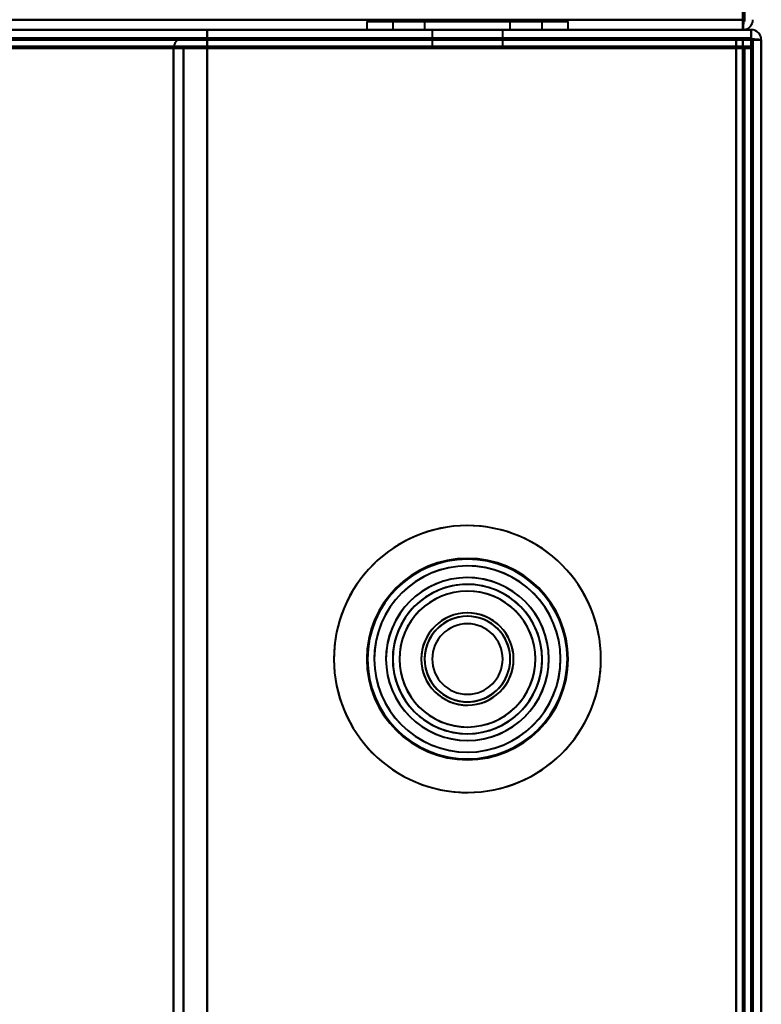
# Model space of a CAD drawing. Header units: millimetres. Extents: x -1392 to 1388, y -239 to 1267.
# Tile 87 of 91: x 393 to 437, y 1045 to 1104. Entities that reach past the tile are written whole.
import ezdxf

# ---------------------------------------------------------------- set-up
doc = ezdxf.new("R2010")
doc.units = ezdxf.units.MM
doc.layers.add('G-IMPT', color=8, linetype='Continuous', lineweight=40)

# ---------------------------------------------------------------- blocks, each defined once
blk = doc.blocks.new('NEXA 2000 CALQUES_dwg-762145-Droite')
at = {"layer": 'G-IMPT'}
for p, q in [((413.5, 1103.872), (413.5, 1103.372)), ((413.5, 1103.872), (413.5, 1103.372)), ((413.5, 1103.872), (413.5, 1103.372)), ((413.5, 1103.872), (413.5, 1103.372)), ((425.5, 1103.872), (413.5, 1103.872)), ((425.5, 1103.872), (413.5, 1103.872)), ((413.5, 1103.872), (425.5, 1103.872)), ((413.5, 1103.872), (425.5, 1103.872)), ((425.5, 1103.872), (413.5, 1103.872)), ((425.5, 1103.872), (413.5, 1103.872)), ((413.5, 1103.872), (425.5, 1103.872)), ((413.5, 1103.872), (425.5, 1103.872)), ((425.5, 1103.872), (413.5, 1103.872)), ((425.5, 1103.872), (413.5, 1103.872)), ((413.5, 1103.872), (425.5, 1103.872)), ((413.5, 1103.872), (425.5, 1103.872)), ((425.5, 1103.872), (413.5, 1103.872)), ((425.5, 1103.872), (413.5, 1103.872)), ((413.5, 1103.872), (425.5, 1103.872)), ((413.5, 1103.872), (425.5, 1103.872)), ((415.05, 1103.872), (415.05, 1103.372)), ((415.05, 1103.872), (415.05, 1103.372)), ((415.05, 1103.872), (415.05, 1103.372)), ((415.05, 1103.872), (415.05, 1103.372)), ((415.05, 1103.872), (419.5, 1103.872)), ((419.5, 1103.872), (415.05, 1103.872)), ((415.05, 1103.872), (419.5, 1103.872)), ((419.5, 1103.872), (415.05, 1103.872)), ((415.05, 1103.872), (419.5, 1103.872)), ((419.5, 1103.872), (415.05, 1103.872)), ((415.05, 1103.872), (419.5, 1103.872)), ((419.5, 1103.872), (415.05, 1103.872)), ((415.389, 1103.872), (423.95, 1103.872)), ((415.389, 1103.872), (423.95, 1103.872)), ((415.389, 1103.872), (423.95, 1103.872)), ((415.389, 1103.872), (423.95, 1103.872)), ((416.95, 1103.872), (416.95, 1103.372)), ((416.95, 1103.872), (416.95, 1103.372)), ((416.95, 1103.872), (416.95, 1103.372)), ((416.95, 1103.872), (416.95, 1103.372)), ((419.5, 1103.872), (416.95, 1103.872)), ((416.95, 1103.872), (419.5, 1103.872)), ((419.5, 1103.872), (416.95, 1103.872)), ((416.95, 1103.872), (419.5, 1103.872)), ((419.5, 1103.872), (416.95, 1103.872)), ((416.95, 1103.872), (419.5, 1103.872)), ((416.95, 1103.872), (419.5, 1103.872)), ((419.5, 1103.872), (416.95, 1103.872)), ((422.05, 1103.872), (417.145, 1103.872)), ((422.05, 1103.872), (417.145, 1103.872)), ((422.05, 1103.872), (417.145, 1103.872)), ((422.05, 1103.872), (417.145, 1103.872)), ((421.856, 1103.872), (419.5, 1103.872)), ((419.5, 1103.872), (422.05, 1103.872)), ((421.856, 1103.872), (419.5, 1103.872)), ((419.5, 1103.872), (422.05, 1103.872)), ((421.856, 1103.872), (419.5, 1103.872)), ((419.5, 1103.872), (422.05, 1103.872)), ((419.5, 1103.872), (423.611, 1103.872)), ((423.95, 1103.872), (419.5, 1103.872)), ((419.5, 1103.872), (423.611, 1103.872)), ((423.95, 1103.872), (419.5, 1103.872)), ((419.5, 1103.872), (423.611, 1103.872)), ((423.95, 1103.872), (419.5, 1103.872)), ((419.5, 1103.872), (423.611, 1103.872)), ((423.95, 1103.872), (419.5, 1103.872)), ((419.5, 1103.872), (422.05, 1103.872)), ((421.856, 1103.872), (419.5, 1103.872)), ((422.05, 1103.372), (422.05, 1103.872)), ((422.05, 1103.372), (422.05, 1103.872)), ((422.05, 1103.372), (422.05, 1103.872)), ((422.05, 1103.372), (422.05, 1103.872)), ((423.95, 1103.372), (423.95, 1103.872)), ((423.95, 1103.372), (423.95, 1103.872)), ((423.95, 1103.372), (423.95, 1103.872)), ((423.95, 1103.372), (423.95, 1103.872)), ((425.5, 1103.372), (425.5, 1103.872)), ((425.5, 1103.372), (425.5, 1103.872)), ((425.5, 1103.372), (425.5, 1103.872)), ((425.5, 1103.372), (425.5, 1103.872)), ((435.9, 1103.372), (435.9, 1103.972)), ((435.9, 1103.372), (435.9, 1103.972)), ((435.9, 1103.972), (435.9, 1103.372)), ((435.9, 1103.972), (435.9, 1103.372)), ((436.4, 1103.372), (-437.4, 1103.372)), ((-436.9, 1103.372), (435.9, 1103.372)), ((413.5, 1103.372), (419.5, 1103.372)), ((413.5, 1103.372), (425.5, 1103.372)), ((419.5, 1103.372), (413.5, 1103.372)), ((413.5, 1103.372), (419.5, 1103.372)), ((413.5, 1103.372), (425.5, 1103.372)), ((419.5, 1103.372), (413.5, 1103.372)), ((413.5, 1103.372), (419.5, 1103.372)), ((413.5, 1103.372), (425.5, 1103.372)), ((419.5, 1103.372), (413.5, 1103.372)), ((413.5, 1103.372), (419.5, 1103.372)), ((413.5, 1103.372), (425.5, 1103.372)), ((419.5, 1103.372), (413.5, 1103.372)), ((423.611, 1103.372), (415.05, 1103.372)), ((415.05, 1103.372), (419.5, 1103.372)), ((423.611, 1103.372), (415.05, 1103.372)), ((415.05, 1103.372), (419.5, 1103.372)), ((423.611, 1103.372), (415.05, 1103.372)), ((415.05, 1103.372), (419.5, 1103.372)), ((423.611, 1103.372), (415.05, 1103.372)), ((415.05, 1103.372), (419.5, 1103.372)), ((419.5, 1103.372), (415.389, 1103.372)), ((419.5, 1103.372), (415.389, 1103.372)), ((419.5, 1103.372), (415.389, 1103.372)), ((419.5, 1103.372), (415.389, 1103.372)), ((419.5, 1103.372), (416.95, 1103.372)), ((416.95, 1103.372), (421.856, 1103.372)), ((419.5, 1103.372), (416.95, 1103.372)), ((416.95, 1103.372), (421.856, 1103.372)), ((419.5, 1103.372), (416.95, 1103.372)), ((416.95, 1103.372), (421.856, 1103.372)), ((416.95, 1103.372), (421.856, 1103.372)), ((419.5, 1103.372), (416.95, 1103.372)), ((417.145, 1103.372), (419.5, 1103.372)), ((417.145, 1103.372), (419.5, 1103.372)), ((417.145, 1103.372), (419.5, 1103.372)), ((417.145, 1103.372), (419.5, 1103.372)), ((417.4, 1103.372), (417.4, 1102.372)), ((417.4, 1103.372), (417.4, 1102.372)), ((417.4, 1103.372), (417.4, 1102.372)), ((417.4, 1103.372), (417.4, 1102.372)), ((417.4, 1103.372), (419.5, 1103.372)), ((421.6, 1103.372), (417.4, 1103.372)), ((419.5, 1103.372), (417.4, 1103.372)), ((417.4, 1103.372), (419.5, 1103.372)), ((421.6, 1103.372), (417.4, 1103.372)), ((419.5, 1103.372), (417.4, 1103.372)), ((421.6, 1103.372), (417.4, 1103.372)), ((419.5, 1103.372), (417.4, 1103.372)), ((417.4, 1103.372), (419.5, 1103.372)), ((421.6, 1103.372), (417.4, 1103.372)), ((419.5, 1103.372), (417.4, 1103.372)), ((417.4, 1103.372), (419.5, 1103.372)), ((422.05, 1103.372), (419.5, 1103.372)), ((419.5, 1103.372), (421.6, 1103.372)), ((421.6, 1103.372), (419.5, 1103.372)), ((419.5, 1103.372), (422.05, 1103.372)), ((422.05, 1103.372), (419.5, 1103.372)), ((419.5, 1103.372), (421.6, 1103.372)), ((421.6, 1103.372), (419.5, 1103.372)), ((419.5, 1103.372), (422.05, 1103.372)), ((421.6, 1103.372), (419.5, 1103.372)), ((422.05, 1103.372), (419.5, 1103.372)), ((419.5, 1103.372), (421.6, 1103.372)), ((419.5, 1103.372), (422.05, 1103.372)), ((423.95, 1103.372), (419.5, 1103.372)), ((419.5, 1103.372), (425.5, 1103.372)), ((425.5, 1103.372), (419.5, 1103.372)), ((419.5, 1103.372), (423.95, 1103.372)), ((423.95, 1103.372), (419.5, 1103.372)), ((419.5, 1103.372), (425.5, 1103.372)), ((425.5, 1103.372), (419.5, 1103.372)), ((419.5, 1103.372), (423.95, 1103.372)), ((423.95, 1103.372), (419.5, 1103.372)), ((419.5, 1103.372), (425.5, 1103.372)), ((425.5, 1103.372), (419.5, 1103.372)), ((419.5, 1103.372), (423.95, 1103.372)), ((423.95, 1103.372), (419.5, 1103.372)), ((419.5, 1103.372), (425.5, 1103.372)), ((425.5, 1103.372), (419.5, 1103.372)), ((419.5, 1103.372), (423.95, 1103.372)), ((419.5, 1103.372), (422.05, 1103.372)), ((421.6, 1103.372), (419.5, 1103.372)), ((422.05, 1103.372), (419.5, 1103.372)), ((419.5, 1103.372), (421.6, 1103.372)), ((421.6, 1102.372), (421.6, 1103.372)), ((421.6, 1102.372), (421.6, 1103.372)), ((421.6, 1102.372), (421.6, 1103.372)), ((421.6, 1102.372), (421.6, 1103.372)), ((436.4, 1102.772), (436.4, 1103.372)), ((436.4, 1103.372), (436.4, 1102.772)), ((436.4, 1102.772), (436.4, 1103.372)), ((436.4, 1103.372), (436.4, 1102.772)), ((435.9, 1102.872), (-436.9, 1102.872)), ((435.9, 1102.872), (435.9, 1102.272)), ((435.9, 1102.272), (435.9, 1102.872)), ((435.9, 1102.272), (435.9, 1102.872)), ((435.9, 1102.872), (435.9, 1102.272)), ((437, 1102.772), (436.4, 1102.772)), ((436.4, 1102.772), (437, 1102.772)), ((436.4, 1102.772), (437, 1102.772)), ((437, 1102.772), (436.4, 1102.772)), ((436.4, 1102.772), (437, 1102.772)), ((437, 1102.772), (436.4, 1102.772)), ((437, 1102.772), (436.4, 1102.772)), ((436.4, 1102.772), (437, 1102.772)), ((437, 128.972), (437, 1102.772)), ((437, 128.972), (437, 1102.772)), ((402, 1102.272), (402, 129.472)), ((402.6, 1102.272), (402, 1102.272)), ((402, 1102.272), (402.6, 1102.272)), ((402, 1102.272), (402.6, 1102.272)), ((402.6, 1102.272), (402, 1102.272)), ((417.4, 1102.372), (419.5, 1102.372)), ((417.4, 1102.372), (421.6, 1102.372)), ((419.5, 1102.372), (417.4, 1102.372)), ((417.4, 1102.372), (419.5, 1102.372)), ((417.4, 1102.372), (421.6, 1102.372)), ((419.5, 1102.372), (417.4, 1102.372)), ((417.4, 1102.372), (419.5, 1102.372)), ((417.4, 1102.372), (421.6, 1102.372)), ((419.5, 1102.372), (417.4, 1102.372)), ((419.5, 1102.372), (417.4, 1102.372)), ((417.4, 1102.372), (419.5, 1102.372)), ((417.4, 1102.372), (421.6, 1102.372)), ((419.5, 1102.372), (421.6, 1102.372)), ((421.6, 1102.372), (419.5, 1102.372)), ((419.5, 1102.372), (421.6, 1102.372)), ((421.6, 1102.372), (419.5, 1102.372)), ((419.5, 1102.372), (421.6, 1102.372)), ((421.6, 1102.372), (419.5, 1102.372)), ((421.6, 1102.372), (419.5, 1102.372)), ((419.5, 1102.372), (421.6, 1102.372)), ((435.9, 1102.272), (436.5, 1102.272)), ((436.5, 1102.272), (435.9, 1102.272)), ((436.5, 1102.272), (435.9, 1102.272)), ((435.9, 1102.272), (436.5, 1102.272)), ((436.5, 129.472), (436.5, 1102.272))]:
    blk.add_line(p, q, dxfattribs=at)
at = {"layer": 'G-IMPT', "flags": 128}
for points in [[(436, 1137.872), (435.988, 1129.372), (435.975, 1120.872), (435.963, 1112.372), (435.95, 1103.872)], [(435.95, 1103.872), (435.963, 1112.372), (435.975, 1120.872), (435.988, 1129.372), (436, 1137.872)], [(436, 1103.872), (436, 1112.372), (436, 1120.872), (436, 1129.372), (436, 1137.872)], [(436, 1137.872), (436, 1129.372), (436, 1120.872), (436, 1112.372), (436, 1103.872)], [(435.95, 1103.872), (435.938, 1112.122), (435.925, 1120.372), (435.913, 1128.622), (435.9, 1136.872)], [(435.9, 1136.872), (435.913, 1128.622), (435.925, 1120.372), (435.938, 1112.122), (435.95, 1103.872)], [(435.9, 1136.872), (435.9, 1128.622), (435.9, 1120.372), (435.9, 1112.122), (435.9, 1103.872)], [(435.9, 1103.872), (435.9, 1112.122), (435.9, 1120.372), (435.9, 1128.622), (435.9, 1136.872)], [(436, 1136.872), (435.988, 1128.622), (435.975, 1120.372), (435.963, 1112.122), (435.95, 1103.872)], [(435.95, 1103.872), (435.963, 1112.122), (435.975, 1120.372), (435.988, 1128.622), (436, 1136.872)], [(436, 1136.872), (436, 1128.622), (436, 1120.372), (436, 1112.122), (436, 1103.872)], [(436, 1103.872), (436, 1112.122), (436, 1120.372), (436, 1128.622), (436, 1136.872)], [(435.9, 1105.372), (435.9, 1105.022), (435.9, 1104.672), (435.9, 1104.322), (435.9, 1103.972)], [(435.9, 1103.972), (217.7, 1103.972), (-0.5, 1103.972), (-218.7, 1103.972), (-436.9, 1103.972)], [(-436.9, 1103.972), (-218.7, 1103.972), (-0.5, 1103.972), (217.7, 1103.972), (435.9, 1103.972)], [(435.9, 1103.872), (435.9, 1103.747), (435.9, 1103.622), (435.9, 1103.497), (435.9, 1103.372)], [(435.9, 1103.372), (435.9, 1103.497), (435.9, 1103.622), (435.9, 1103.747), (435.9, 1103.872)], [(435.95, 1103.872), (435.938, 1103.747), (435.925, 1103.622), (435.913, 1103.497), (435.9, 1103.372)], [(435.9, 1103.372), (435.913, 1103.497), (435.925, 1103.622), (435.938, 1103.747), (435.95, 1103.872)], [(-437.4, 1103.372), (-218.95, 1103.372), (-0.5, 1103.372), (217.95, 1103.372), (436.4, 1103.372)], [(436.4, 1103.372), (217.95, 1103.372), (-0.5, 1103.372), (-218.95, 1103.372), (-437.4, 1103.372)], [(436.4, 1103.372), (217.95, 1103.372), (-0.5, 1103.372), (-218.95, 1103.372), (-437.4, 1103.372)], [(-437.4, 1103.372), (-218.95, 1103.372), (-0.5, 1103.372), (217.95, 1103.372), (436.4, 1103.372)], [(435.9, 1103.372), (217.7, 1103.372), (-0.5, 1103.372), (-218.7, 1103.372), (-436.9, 1103.372)], [(-436.9, 1103.372), (-218.7, 1103.372), (-0.5, 1103.372), (217.7, 1103.372), (435.9, 1103.372)], [(435.9, 1103.372), (217.7, 1103.372), (-0.5, 1103.372), (-218.7, 1103.372), (-436.9, 1103.372)], [(-436.9, 1103.372), (-218.7, 1103.372), (-0.5, 1103.372), (217.7, 1103.372), (435.9, 1103.372)], [(-436.9, 1103.372), (-218.7, 1103.372), (-0.5, 1103.372), (217.7, 1103.372), (435.9, 1103.372)], [(435.9, 1103.372), (217.7, 1103.372), (-0.5, 1103.372), (-218.7, 1103.372), (-436.9, 1103.372)], [(435.9, 1103.372), (217.7, 1103.372), (-0.5, 1103.372), (-218.7, 1103.372), (-436.9, 1103.372)], [(-436.9, 1103.372), (-218.7, 1103.372), (-0.5, 1103.372), (217.7, 1103.372), (435.9, 1103.372)], [(404, 1102.872), (404, 1102.997), (404, 1103.122), (404, 1103.247), (404, 1103.372)], [(404, 1103.372), (411.975, 1103.372), (419.95, 1103.372), (427.925, 1103.372), (435.9, 1103.372)], [(404, 1102.872), (404, 1102.997), (404, 1103.122), (404, 1103.247), (404, 1103.372)], [(404, 1103.372), (404, 1103.247), (404, 1103.122), (404, 1102.997), (404, 1102.872)], [(404, 1103.372), (411.975, 1103.372), (419.95, 1103.372), (427.925, 1103.372), (435.9, 1103.372)], [(435.9, 1103.372), (427.925, 1103.372), (419.95, 1103.372), (411.975, 1103.372), (404, 1103.372)], [(435.9, 1103.372), (427.925, 1103.372), (419.95, 1103.372), (411.975, 1103.372), (404, 1103.372)], [(404, 1103.372), (404, 1103.247), (404, 1103.122), (404, 1102.997), (404, 1102.872)], [(435.9, 1103.372), (436.025, 1103.372), (436.15, 1103.372), (436.275, 1103.372), (436.4, 1103.372)], [(436.4, 1103.372), (436.275, 1103.372), (436.15, 1103.372), (436.025, 1103.372), (435.9, 1103.372)], [(435.9, 1103.372), (436.025, 1103.372), (436.15, 1103.372), (436.275, 1103.372), (436.4, 1103.372)], [(436.4, 1103.372), (436.275, 1103.372), (436.15, 1103.372), (436.025, 1103.372), (435.9, 1103.372)], [(435.9, 1103.372), (436.025, 1103.372), (436.15, 1103.372), (436.275, 1103.372), (436.4, 1103.372)], [(436.4, 1103.372), (436.275, 1103.372), (436.15, 1103.372), (436.025, 1103.372), (435.9, 1103.372)], [(436.4, 1103.372), (436.275, 1103.372), (436.15, 1103.372), (436.025, 1103.372), (435.9, 1103.372)], [(435.9, 1103.372), (436.025, 1103.372), (436.15, 1103.372), (436.275, 1103.372), (436.4, 1103.372)], [(436.4, 1103.372), (436.4, 1103.247), (436.4, 1103.122), (436.4, 1102.997), (436.4, 1102.872)], [(436.4, 1102.872), (436.4, 1102.997), (436.4, 1103.122), (436.4, 1103.247), (436.4, 1103.372)], [(436.4, 1102.872), (436.4, 1102.997), (436.4, 1103.122), (436.4, 1103.247), (436.4, 1103.372)], [(436.4, 1103.372), (436.4, 1103.247), (436.4, 1103.122), (436.4, 1102.997), (436.4, 1102.872)], [(436.4, 1102.872), (217.95, 1102.872), (-0.5, 1102.872), (-218.95, 1102.872), (-437.4, 1102.872)], [(-437.4, 1102.872), (-218.95, 1102.872), (-0.5, 1102.872), (217.95, 1102.872), (436.4, 1102.872)], [(-437.4, 1102.772), (-218.95, 1102.772), (-0.5, 1102.772), (217.95, 1102.772), (436.4, 1102.772)], [(-437.4, 1102.772), (-218.95, 1102.772), (-0.5, 1102.772), (217.95, 1102.772), (436.4, 1102.772)], [(436.4, 1102.772), (217.95, 1102.772), (-0.5, 1102.772), (-218.95, 1102.772), (-437.4, 1102.772)], [(436.4, 1102.772), (217.95, 1102.772), (-0.5, 1102.772), (-218.95, 1102.772), (-437.4, 1102.772)], [(436.4, 1102.772), (217.95, 1102.772), (-0.5, 1102.772), (-218.95, 1102.772), (-437.4, 1102.772)], [(-437.4, 1102.772), (-218.95, 1102.772), (-0.5, 1102.772), (217.95, 1102.772), (436.4, 1102.772)], [(435.9, 1102.872), (217.7, 1102.872), (-0.5, 1102.872), (-218.7, 1102.872), (-436.9, 1102.872)], [(-436.9, 1102.872), (-218.7, 1102.872), (-0.5, 1102.872), (217.7, 1102.872), (435.9, 1102.872)], [(435.9, 1102.872), (217.7, 1102.872), (-0.5, 1102.872), (-218.7, 1102.872), (-436.9, 1102.872)], [(-436.9, 1102.872), (-218.7, 1102.872), (-0.5, 1102.872), (217.7, 1102.872), (435.9, 1102.872)], [(435.9, 1102.872), (217.7, 1102.872), (-0.5, 1102.872), (-218.7, 1102.872), (-436.9, 1102.872)], [(435.9, 1102.872), (217.7, 1102.872), (-0.5, 1102.872), (-218.7, 1102.872), (-436.9, 1102.872)], [(-436.9, 1102.872), (-218.7, 1102.872), (-0.5, 1102.872), (217.7, 1102.872), (435.9, 1102.872)], [(-436.9, 1102.872), (-218.7, 1102.872), (-0.5, 1102.872), (217.7, 1102.872), (435.9, 1102.872)], [(435.9, 1102.872), (217.7, 1102.872), (-0.5, 1102.872), (-218.7, 1102.872), (-436.9, 1102.872)], [(-436.9, 1102.872), (-218.7, 1102.872), (-0.5, 1102.872), (217.7, 1102.872), (435.9, 1102.872)], [(-436.9, 1102.872), (-218.7, 1102.872), (-0.5, 1102.872), (217.7, 1102.872), (435.9, 1102.872)], [(435.9, 1102.872), (217.7, 1102.872), (-0.5, 1102.872), (-218.7, 1102.872), (-436.9, 1102.872)], [(402.6, 1102.872), (402.95, 1102.872), (403.3, 1102.872), (403.65, 1102.872), (404, 1102.872)], [(404, 1102.872), (403.65, 1102.872), (403.3, 1102.872), (402.95, 1102.872), (402.6, 1102.872)], [(402.6, 1102.872), (402.95, 1102.872), (403.3, 1102.872), (403.65, 1102.872), (404, 1102.872)], [(404, 1102.872), (403.65, 1102.872), (403.3, 1102.872), (402.95, 1102.872), (402.6, 1102.872)], [(404, 1102.872), (411.875, 1102.872), (419.75, 1102.872), (427.625, 1102.872), (435.5, 1102.872)], [(436.45, 1102.822), (428.338, 1102.835), (420.225, 1102.847), (412.113, 1102.86), (404, 1102.872)], [(435.5, 1102.872), (427.625, 1102.872), (419.75, 1102.872), (411.875, 1102.872), (404, 1102.872)], [(404, 1102.872), (412.1, 1102.872), (420.2, 1102.872), (428.3, 1102.872), (436.4, 1102.872)], [(436.4, 1102.872), (428.3, 1102.872), (420.2, 1102.872), (412.1, 1102.872), (404, 1102.872)], [(404, 1102.872), (411.875, 1102.872), (419.75, 1102.872), (427.625, 1102.872), (435.5, 1102.872)], [(435.5, 1102.872), (427.625, 1102.872), (419.75, 1102.872), (411.875, 1102.872), (404, 1102.872)], [(404, 1102.872), (412.113, 1102.86), (420.225, 1102.847), (428.338, 1102.835), (436.45, 1102.822)], [(436.4, 1102.772), (428.3, 1102.772), (420.2, 1102.772), (412.1, 1102.772), (404, 1102.772)], [(404, 1102.772), (412.113, 1102.772), (420.225, 1102.772), (428.338, 1102.772), (436.45, 1102.772)], [(436.4, 1102.772), (428.3, 1102.772), (420.2, 1102.772), (412.1, 1102.772), (404, 1102.772)], [(404, 1102.772), (404, 1102.647), (404, 1102.522), (404, 1102.397), (404, 1102.272)], [(404, 1102.272), (404, 1102.397), (404, 1102.522), (404, 1102.647), (404, 1102.772)], [(404, 1102.772), (412.1, 1102.772), (420.2, 1102.772), (428.3, 1102.772), (436.4, 1102.772)], [(404, 1102.272), (404, 1102.397), (404, 1102.522), (404, 1102.647), (404, 1102.772)], [(404, 1102.772), (404, 1102.647), (404, 1102.522), (404, 1102.397), (404, 1102.272)], [(436.45, 1102.772), (428.338, 1102.772), (420.225, 1102.772), (412.113, 1102.772), (404, 1102.772)], [(404, 1102.772), (412.1, 1102.772), (420.2, 1102.772), (428.3, 1102.772), (436.4, 1102.772)], [(404, 1102.272), (404, 1102.397), (404, 1102.522), (404, 1102.647), (404, 1102.772)], [(404, 1102.772), (412.1, 1102.772), (420.2, 1102.772), (428.3, 1102.772), (436.4, 1102.772)], [(436.4, 1102.772), (428.3, 1102.772), (420.2, 1102.772), (412.1, 1102.772), (404, 1102.772)], [(404, 1102.772), (404, 1102.647), (404, 1102.522), (404, 1102.397), (404, 1102.272)], [(404, 1102.772), (404, 1102.647), (404, 1102.522), (404, 1102.397), (404, 1102.272)], [(404, 1102.272), (404, 1102.397), (404, 1102.522), (404, 1102.647), (404, 1102.772)], [(435.5, 1102.872), (435.5, 1102.747), (435.5, 1102.622), (435.5, 1102.497), (435.5, 1102.372)], [(435.5, 1102.372), (435.5, 1102.497), (435.5, 1102.622), (435.5, 1102.747), (435.5, 1102.872)], [(435.5, 1102.872), (435.5, 1102.747), (435.5, 1102.622), (435.5, 1102.497), (435.5, 1102.372)], [(435.5, 1102.372), (435.5, 1102.497), (435.5, 1102.622), (435.5, 1102.747), (435.5, 1102.872)], [(435.9, 1102.872), (435.9, 1102.747), (435.9, 1102.622), (435.9, 1102.497), (435.9, 1102.372)], [(435.9, 1102.372), (435.9, 1102.497), (435.9, 1102.622), (435.9, 1102.747), (435.9, 1102.872)], [(435.9, 1102.372), (435.9, 1102.497), (435.9, 1102.622), (435.9, 1102.747), (435.9, 1102.872)], [(436.4, 1102.872), (436.275, 1102.872), (436.15, 1102.872), (436.025, 1102.872), (435.9, 1102.872)], [(435.9, 1102.872), (436.025, 1102.872), (436.15, 1102.872), (436.275, 1102.872), (436.4, 1102.872)], [(435.9, 1102.872), (435.9, 1102.747), (435.9, 1102.622), (435.9, 1102.497), (435.9, 1102.372)], [(435.9, 1102.872), (436.025, 1102.872), (436.15, 1102.872), (436.275, 1102.872), (436.4, 1102.872)], [(436.4, 1102.872), (436.275, 1102.872), (436.15, 1102.872), (436.025, 1102.872), (435.9, 1102.872)], [(436.4, 1102.822), (436.4, 1102.835), (436.4, 1102.847), (436.4, 1102.86), (436.4, 1102.872)], [(436.4, 1102.872), (436.4, 1102.86), (436.4, 1102.847), (436.4, 1102.835), (436.4, 1102.822)], [(436.4, 1102.772), (436.4, 1102.785), (436.4, 1102.797), (436.4, 1102.81), (436.4, 1102.822)], [(436.4, 1102.822), (436.4, 1102.81), (436.4, 1102.797), (436.4, 1102.785), (436.4, 1102.772)], [(436.4, 128.972), (436.4, 372.422), (436.4, 615.872), (436.4, 859.322), (436.4, 1102.772)], [(436.4, 128.972), (436.4, 372.422), (436.4, 615.872), (436.4, 859.322), (436.4, 1102.772)], [(436.4, 1102.772), (436.4, 859.322), (436.4, 615.872), (436.4, 372.422), (436.4, 128.972)], [(436.4, 1102.772), (436.4, 859.322), (436.4, 615.872), (436.4, 372.422), (436.4, 128.972)], [(436.4, 1102.772), (436.4, 859.322), (436.4, 615.872), (436.4, 372.422), (436.4, 128.972)], [(436.45, 1102.772), (436.438, 1102.772), (436.425, 1102.772), (436.413, 1102.772), (436.4, 1102.772)], [(436.4, 1102.772), (436.4, 859.322), (436.4, 615.872), (436.4, 372.422), (436.4, 128.972)], [(436.4, 128.972), (436.4, 372.422), (436.4, 615.872), (436.4, 859.322), (436.4, 1102.772)], [(436.4, 1102.772), (436.4, 859.322), (436.4, 615.872), (436.4, 372.422), (436.4, 128.972)], [(436.4, 128.972), (436.4, 372.422), (436.4, 615.872), (436.4, 859.322), (436.4, 1102.772)], [(436.4, 1102.772), (436.413, 1102.772), (436.425, 1102.772), (436.438, 1102.772), (436.45, 1102.772)], [(436.4, 128.972), (436.4, 372.422), (436.4, 615.872), (436.4, 859.322), (436.4, 1102.772)], [(436.4, 128.972), (436.4, 372.422), (436.4, 615.872), (436.4, 859.322), (436.4, 1102.772)], [(436.4, 1102.772), (436.4, 859.322), (436.4, 615.872), (436.4, 372.422), (436.4, 128.972)], [(437, 1102.772), (436.863, 1102.785), (436.725, 1102.797), (436.588, 1102.81), (436.45, 1102.822)], [(436.45, 1102.822), (436.588, 1102.81), (436.725, 1102.797), (436.863, 1102.785), (437, 1102.772)], [(436.45, 1102.772), (436.588, 1102.772), (436.725, 1102.772), (436.863, 1102.772), (437, 1102.772)], [(436.5, 1102.772), (436.488, 1102.772), (436.475, 1102.772), (436.463, 1102.772), (436.45, 1102.772)], [(437, 1102.772), (436.863, 1102.772), (436.725, 1102.772), (436.588, 1102.772), (436.45, 1102.772)], [(436.45, 1102.772), (436.463, 1102.772), (436.475, 1102.772), (436.488, 1102.772), (436.5, 1102.772)], [(436.5, 1102.772), (436.5, 859.322), (436.5, 615.872), (436.5, 372.422), (436.5, 128.972)], [(436.5, 128.972), (436.5, 372.422), (436.5, 615.872), (436.5, 859.322), (436.5, 1102.772)], [(436.5, 1102.772), (436.5, 1102.647), (436.5, 1102.522), (436.5, 1102.397), (436.5, 1102.272)], [(437, 1102.772), (436.875, 1102.772), (436.75, 1102.772), (436.625, 1102.772), (436.5, 1102.772)], [(436.5, 128.972), (436.5, 372.422), (436.5, 615.872), (436.5, 859.322), (436.5, 1102.772)], [(436.5, 1102.772), (436.5, 1102.647), (436.5, 1102.522), (436.5, 1102.397), (436.5, 1102.272)], [(436.5, 1102.272), (436.5, 1102.397), (436.5, 1102.522), (436.5, 1102.647), (436.5, 1102.772)], [(436.5, 1102.772), (436.625, 1102.772), (436.75, 1102.772), (436.875, 1102.772), (437, 1102.772)], [(437, 1102.772), (436.875, 1102.772), (436.75, 1102.772), (436.625, 1102.772), (436.5, 1102.772)], [(436.5, 1102.272), (436.5, 1102.397), (436.5, 1102.522), (436.5, 1102.647), (436.5, 1102.772)], [(436.5, 1102.772), (436.5, 859.322), (436.5, 615.872), (436.5, 372.422), (436.5, 128.972)], [(436.5, 1102.772), (436.625, 1102.772), (436.75, 1102.772), (436.875, 1102.772), (437, 1102.772)], [(437, 1102.772), (437, 859.322), (437, 615.872), (437, 372.422), (437, 128.972)], [(437, 128.972), (437, 372.422), (437, 615.872), (437, 859.322), (437, 1102.772)], [(437, 1102.772), (437, 859.322), (437, 615.872), (437, 372.422), (437, 128.972)], [(437, 128.972), (437, 372.422), (437, 615.872), (437, 859.322), (437, 1102.772)], [(437, 128.972), (437, 372.422), (437, 615.872), (437, 859.322), (437, 1102.772)], [(437, 1102.772), (437, 859.322), (437, 615.872), (437, 372.422), (437, 128.972)], [(437, 128.972), (437, 372.422), (437, 615.872), (437, 859.322), (437, 1102.772)], [(437, 1102.772), (437, 859.322), (437, 615.872), (437, 372.422), (437, 128.972)], [(437, 128.972), (437, 372.422), (437, 615.872), (437, 859.322), (437, 1102.772)], [(437, 128.972), (437, 372.422), (437, 615.872), (437, 859.322), (437, 1102.772)], [(437, 1102.772), (437, 859.322), (437, 615.872), (437, 372.422), (437, 128.972)], [(437, 1102.772), (437, 859.322), (437, 615.872), (437, 372.422), (437, 128.972)], [(435.9, 1102.372), (217.7, 1102.372), (-0.5, 1102.372), (-218.7, 1102.372), (-436.9, 1102.372)], [(-436.9, 1102.372), (-218.7, 1102.372), (-0.5, 1102.372), (217.7, 1102.372), (435.9, 1102.372)], [(435.9, 1102.372), (217.7, 1102.372), (-0.5, 1102.372), (-218.7, 1102.372), (-436.9, 1102.372)], [(-436.9, 1102.372), (-218.7, 1102.372), (-0.5, 1102.372), (217.7, 1102.372), (435.9, 1102.372)], [(435.9, 1102.372), (217.7, 1102.372), (-0.5, 1102.372), (-218.7, 1102.372), (-436.9, 1102.372)], [(-436.9, 1102.372), (-218.7, 1102.372), (-0.5, 1102.372), (217.7, 1102.372), (435.9, 1102.372)], [(-436.9, 1102.272), (-226.675, 1102.272), (-16.45, 1102.272), (193.775, 1102.272), (404, 1102.272)], [(404, 1102.272), (193.775, 1102.272), (-16.45, 1102.272), (-226.675, 1102.272), (-436.9, 1102.272)], [(435.9, 1102.272), (217.7, 1102.272), (-0.5, 1102.272), (-218.7, 1102.272), (-436.9, 1102.272)], [(404, 1102.272), (193.775, 1102.272), (-16.45, 1102.272), (-226.675, 1102.272), (-436.9, 1102.272)], [(-436.9, 1102.272), (-226.675, 1102.272), (-16.45, 1102.272), (193.775, 1102.272), (404, 1102.272)], [(-436.9, 1102.272), (-218.7, 1102.272), (-0.5, 1102.272), (217.7, 1102.272), (435.9, 1102.272)], [(402.5, 1102.322), (402.375, 1102.31), (402.25, 1102.297), (402.125, 1102.285), (402, 1102.272)], [(402, 1102.272), (402.125, 1102.285), (402.25, 1102.297), (402.375, 1102.31), (402.5, 1102.322)], [(402, 1102.272), (402.125, 1102.272), (402.25, 1102.272), (402.375, 1102.272), (402.5, 1102.272)], [(402, 1102.272), (402, 867.047), (402, 631.822), (402, 396.597), (402, 161.372)], [(402, 161.372), (402, 396.597), (402, 631.822), (402, 867.047), (402, 1102.272)], [(402, 161.372), (402, 396.597), (402, 631.822), (402, 867.047), (402, 1102.272)], [(402, 1102.272), (402, 867.047), (402, 631.822), (402, 396.597), (402, 161.372)], [(402.5, 1102.272), (402.375, 1102.272), (402.25, 1102.272), (402.125, 1102.272), (402, 1102.272)], [(435.5, 1102.372), (427.25, 1102.36), (419, 1102.347), (410.75, 1102.335), (402.5, 1102.322)], [(402.5, 1102.322), (411, 1102.335), (419.5, 1102.347), (428, 1102.36), (436.5, 1102.372)], [(435.5, 1102.372), (427.25, 1102.372), (419, 1102.372), (410.75, 1102.372), (402.5, 1102.372)], [(402.5, 1102.372), (411, 1102.372), (419.5, 1102.372), (428, 1102.372), (436.5, 1102.372)], [(436.5, 1102.372), (428, 1102.372), (419.5, 1102.372), (411, 1102.372), (402.5, 1102.372)], [(402.5, 1102.372), (410.75, 1102.372), (419, 1102.372), (427.25, 1102.372), (435.5, 1102.372)], [(402.5, 1102.322), (410.75, 1102.335), (419, 1102.347), (427.25, 1102.36), (435.5, 1102.372)], [(436.5, 1102.372), (428, 1102.36), (419.5, 1102.347), (411, 1102.335), (402.5, 1102.322)], [(435.5, 1102.272), (427.25, 1102.285), (419, 1102.297), (410.75, 1102.31), (402.5, 1102.322)], [(402.5, 1102.322), (410.75, 1102.31), (419, 1102.297), (427.25, 1102.285), (435.5, 1102.272)], [(402.5, 1102.272), (410.75, 1102.272), (419, 1102.272), (427.25, 1102.272), (435.5, 1102.272)], [(435.5, 1102.272), (427.25, 1102.272), (419, 1102.272), (410.75, 1102.272), (402.5, 1102.272)], [(402.6, 129.472), (402.6, 372.672), (402.6, 615.872), (402.6, 859.072), (402.6, 1102.272)], [(402.6, 1102.272), (402.95, 1102.272), (403.3, 1102.272), (403.65, 1102.272), (404, 1102.272)], [(404, 1102.272), (403.65, 1102.272), (403.3, 1102.272), (402.95, 1102.272), (402.6, 1102.272)], [(402.6, 1102.272), (402.6, 859.072), (402.6, 615.872), (402.6, 372.672), (402.6, 129.472)], [(402.6, 129.472), (402.6, 372.672), (402.6, 615.872), (402.6, 859.072), (402.6, 1102.272)], [(402.6, 1102.272), (402.95, 1102.272), (403.3, 1102.272), (403.65, 1102.272), (404, 1102.272)], [(404, 1102.272), (403.65, 1102.272), (403.3, 1102.272), (402.95, 1102.272), (402.6, 1102.272)], [(402.6, 1102.272), (402.6, 859.072), (402.6, 615.872), (402.6, 372.672), (402.6, 129.472)], [(404, 1102.272), (411.875, 1102.272), (419.75, 1102.272), (427.625, 1102.272), (435.5, 1102.272)], [(404, 1102.272), (404, 859.072), (404, 615.872), (404, 372.672), (404, 129.472)], [(435.5, 1102.272), (427.625, 1102.272), (419.75, 1102.272), (411.875, 1102.272), (404, 1102.272)], [(435.9, 1102.272), (427.925, 1102.272), (419.95, 1102.272), (411.975, 1102.272), (404, 1102.272)], [(404, 129.472), (404, 372.672), (404, 615.872), (404, 859.072), (404, 1102.272)], [(404, 1102.272), (404, 859.072), (404, 615.872), (404, 372.672), (404, 129.472)], [(404, 1102.272), (411.975, 1102.272), (419.95, 1102.272), (427.925, 1102.272), (435.9, 1102.272)], [(404, 129.472), (404, 372.672), (404, 615.872), (404, 859.072), (404, 1102.272)], [(404, 1102.272), (411.875, 1102.272), (419.75, 1102.272), (427.625, 1102.272), (435.5, 1102.272)], [(404, 129.472), (404, 372.672), (404, 615.872), (404, 859.072), (404, 1102.272)], [(435.5, 1102.272), (427.625, 1102.272), (419.75, 1102.272), (411.875, 1102.272), (404, 1102.272)], [(404, 1102.272), (411.975, 1102.272), (419.95, 1102.272), (427.925, 1102.272), (435.9, 1102.272)], [(404, 1102.272), (404, 859.072), (404, 615.872), (404, 372.672), (404, 129.472)], [(404, 129.472), (404, 372.672), (404, 615.872), (404, 859.072), (404, 1102.272)], [(435.9, 1102.272), (427.925, 1102.272), (419.95, 1102.272), (411.975, 1102.272), (404, 1102.272)], [(404, 1102.272), (404, 859.072), (404, 615.872), (404, 372.672), (404, 129.472)], [(435.5, 1102.272), (435.5, 859.072), (435.5, 615.872), (435.5, 372.672), (435.5, 129.472)], [(435.5, 129.472), (435.5, 372.672), (435.5, 615.872), (435.5, 859.072), (435.5, 1102.272)], [(435.5, 1102.272), (435.5, 859.072), (435.5, 615.872), (435.5, 372.672), (435.5, 129.472)], [(435.5, 129.472), (435.5, 372.672), (435.5, 615.872), (435.5, 859.072), (435.5, 1102.272)], [(435.5, 1102.272), (435.5, 859.072), (435.5, 615.872), (435.5, 372.672), (435.5, 129.472)], [(435.5, 129.472), (435.5, 372.672), (435.5, 615.872), (435.5, 859.072), (435.5, 1102.272)], [(435.5, 1102.272), (435.5, 859.072), (435.5, 615.872), (435.5, 372.672), (435.5, 129.472)], [(435.5, 129.472), (435.5, 372.672), (435.5, 615.872), (435.5, 859.072), (435.5, 1102.272)], [(435.9, 1102.322), (435.9, 1102.335), (435.9, 1102.347), (435.9, 1102.36), (435.9, 1102.372)], [(435.9, 1102.372), (435.9, 1102.36), (435.9, 1102.347), (435.9, 1102.335), (435.9, 1102.322)], [(435.9, 1102.272), (435.9, 1102.285), (435.9, 1102.297), (435.9, 1102.31), (435.9, 1102.322)], [(435.9, 1102.322), (435.9, 1102.31), (435.9, 1102.297), (435.9, 1102.285), (435.9, 1102.272)], [(435.9, 129.472), (435.9, 372.672), (435.9, 615.872), (435.9, 859.072), (435.9, 1102.272)], [(435.9, 1102.272), (435.9, 859.072), (435.9, 615.872), (435.9, 372.672), (435.9, 129.472)], [(435.95, 1102.272), (435.938, 1102.272), (435.925, 1102.272), (435.913, 1102.272), (435.9, 1102.272)], [(435.9, 1102.272), (435.913, 1102.272), (435.925, 1102.272), (435.938, 1102.272), (435.95, 1102.272)], [(435.9, 129.472), (435.9, 372.672), (435.9, 615.872), (435.9, 859.072), (435.9, 1102.272)], [(435.9, 1102.272), (435.9, 859.072), (435.9, 615.872), (435.9, 372.672), (435.9, 129.472)], [(435.9, 129.472), (435.9, 372.672), (435.9, 615.872), (435.9, 859.072), (435.9, 1102.272)], [(435.9, 1102.272), (435.9, 859.072), (435.9, 615.872), (435.9, 372.672), (435.9, 129.472)], [(436, 1102.272), (435.988, 1102.272), (435.975, 1102.272), (435.963, 1102.272), (435.95, 1102.272)], [(435.95, 1102.272), (435.963, 1102.272), (435.975, 1102.272), (435.988, 1102.272), (436, 1102.272)], [(436, 129.472), (436, 372.672), (436, 615.872), (436, 859.072), (436, 1102.272)], [(436, 1102.272), (436, 859.072), (436, 615.872), (436, 372.672), (436, 129.472)], [(436, 1102.272), (436, 859.072), (436, 615.872), (436, 372.672), (436, 129.472)], [(436.5, 1102.272), (436.375, 1102.272), (436.25, 1102.272), (436.125, 1102.272), (436, 1102.272)], [(436, 129.472), (436, 372.672), (436, 615.872), (436, 859.072), (436, 1102.272)], [(436, 1102.272), (436.125, 1102.272), (436.25, 1102.272), (436.375, 1102.272), (436.5, 1102.272)], [(436.5, 1102.272), (436.375, 1102.272), (436.25, 1102.272), (436.125, 1102.272), (436, 1102.272)], [(436, 1102.272), (436, 859.072), (436, 615.872), (436, 372.672), (436, 129.472)], [(436, 129.472), (436, 372.672), (436, 615.872), (436, 859.072), (436, 1102.272)], [(436, 1102.272), (436.125, 1102.272), (436.25, 1102.272), (436.375, 1102.272), (436.5, 1102.272)], [(436.5, 1102.372), (436.5, 859.122), (436.5, 615.872), (436.5, 372.622), (436.5, 129.372)], [(436.5, 129.372), (436.5, 372.622), (436.5, 615.872), (436.5, 859.122), (436.5, 1102.372)], [(436.5, 1102.372), (436.5, 859.122), (436.5, 615.872), (436.5, 372.622), (436.5, 129.372)], [(436.5, 129.372), (436.5, 372.622), (436.5, 615.872), (436.5, 859.122), (436.5, 1102.372)], [(436.5, 129.472), (436.5, 372.672), (436.5, 615.872), (436.5, 859.072), (436.5, 1102.272)], [(436.5, 129.472), (436.5, 372.672), (436.5, 615.872), (436.5, 859.072), (436.5, 1102.272)], [(436.5, 1102.272), (436.5, 859.072), (436.5, 615.872), (436.5, 372.672), (436.5, 129.472)], [(436.5, 129.472), (436.5, 372.672), (436.5, 615.872), (436.5, 859.072), (436.5, 1102.272)], [(436.5, 1102.272), (436.5, 859.072), (436.5, 615.872), (436.5, 372.672), (436.5, 129.472)], [(436.5, 129.472), (436.5, 372.672), (436.5, 615.872), (436.5, 859.072), (436.5, 1102.272)], [(436.5, 1102.272), (436.5, 859.072), (436.5, 615.872), (436.5, 372.672), (436.5, 129.472)], [(436.5, 1102.272), (436.5, 859.072), (436.5, 615.872), (436.5, 372.672), (436.5, 129.472)], [(436.5, 1102.272), (436.5, 859.072), (436.5, 615.872), (436.5, 372.672), (436.5, 129.472)], [(436.5, 1102.272), (436.5, 859.072), (436.5, 615.872), (436.5, 372.672), (436.5, 129.472)], [(436.5, 129.472), (436.5, 372.672), (436.5, 615.872), (436.5, 859.072), (436.5, 1102.272)], [(436.5, 129.472), (436.5, 372.672), (436.5, 615.872), (436.5, 859.072), (436.5, 1102.272)]]:
    blk.add_lwpolyline(points, dxfattribs=at)
at = {"layer": 'G-IMPT'}
for centre, radius, start, end in [((435.9, 1103.972), 0.6, 270, 360), ((435.9, 1103.972), 0.6, 270, 0), ((435.9, 1103.972), 0.6, 270, 0), ((435.9, 1103.972), 0.6, 270, 0), ((436.4, 1102.772), 0.6, 0, 90), ((436.4, 1102.772), 0.6, 0, 90), ((436.4, 1102.772), 0.6, 0, 90), ((436.4, 1102.772), 0.6, 360, 90), ((402.6, 1102.272), 0.6, 90, 180), ((402.6, 1102.272), 0.6, 90, 180), ((402.6, 1102.272), 0.6, 90, 180), ((402.6, 1102.272), 0.6, 90, 180), ((419.5, 1065.872), 7.95, 0, 180), ((419.5, 1065.872), 7.95, 0, 180), ((419.5, 1065.872), 7.95, 360, 180), ((419.5, 1065.872), 7.95, 0, 180), ((419.5, 1065.872), 7.95, 337.47733, 157.47733), ((419.5, 1065.872), 7.95, 337.47733, 157.47733), ((419.5, 1065.872), 7.95, 337.47733, 157.47733), ((419.5, 1065.872), 7.95, 337.47733, 157.47733), ((419.5, 1065.872), 6, 360, 180), ((419.5, 1065.872), 6, 0, 180), ((419.5, 1065.872), 6, 0, 180), ((419.5, 1065.872), 6, 360, 180), ((419.5, 1065.872), 6, 0, 180), ((419.5, 1065.872), 6, 0, 180), ((419.5, 1065.872), 6, 360, 180), ((419.5, 1065.872), 6, 360, 180), ((419.5, 1065.872), 6, 0, 180), ((419.5, 1065.872), 6, 0, 180), ((419.5, 1065.872), 6, 0, 180), ((419.5, 1065.872), 6, 0, 180), ((419.5, 1065.872), 6, 0, 180), ((419.5, 1065.872), 6, 0, 180), ((419.5, 1065.872), 5.95, 0, 180), ((419.5, 1065.872), 5.95, 0, 180), ((419.5, 1065.872), 5.95, 360, 180), ((419.5, 1065.872), 5.55, 0, 180), ((419.5, 1065.872), 5.55, 0, 180), ((419.5, 1065.872), 5.95, 337.47733, 157.47733), ((419.5, 1065.872), 5.95, 337.47733, 157.47733), ((419.5, 1065.872), 5.95, 337.47733, 157.47733), ((419.5, 1065.872), 5.55, 337.47733, 157.47733), ((419.5, 1065.872), 5.55, 337.47733, 157.47733), ((419.5, 1065.872), 4.85, 360, 180), ((419.5, 1065.872), 4.85, 0, 180), ((419.5, 1065.872), 4.85, 0, 180), ((419.5, 1065.872), 4.85, 0, 180), ((419.5, 1065.872), 4.85, 337.47733, 157.47733), ((419.5, 1065.872), 4.85, 337.47733, 157.47733), ((419.5, 1065.872), 4.85, 337.47733, 157.47733), ((419.5, 1065.872), 4.85, 337.47733, 157.47733), ((419.5, 1065.872), 4.45, 0, 180), ((419.5, 1065.872), 4.45, 0, 180), ((419.5, 1065.872), 4.45, 360, 180), ((419.5, 1065.872), 4.45, 360, 180), ((419.5, 1065.872), 4.45, 360, 180), ((419.5, 1065.872), 4.45, 0, 180), ((419.5, 1065.872), 4.45, 0, 180), ((419.5, 1065.872), 4.45, 0, 180), ((419.5, 1065.872), 4.45, 360, 180), ((419.5, 1065.872), 4.45, 337.47733, 157.47733), ((419.5, 1065.872), 4.45, 337.47733, 157.47733), ((419.5, 1065.872), 4.45, 0, 157.47733), ((419.5, 1065.872), 4.45, 337.47733, 157.47733), ((419.5, 1065.872), 4.45, 337.47733, 157.47733), ((419.5, 1065.872), 4.45, 337.47733, 157.47733), ((419.5, 1065.872), 4.45, 337.47733, 157.47733), ((419.5, 1065.872), 4.05, 360, 180), ((419.5, 1065.872), 4.05, 0, 180), ((419.5, 1065.872), 4.05, 337.47733, 157.47733), ((419.5, 1065.872), 4.05, 337.47733, 157.47733), ((419.5, 1065.872), 7.95, 157.47733, 337.47733), ((419.5, 1065.872), 7.95, 157.47733, 337.47733), ((419.5, 1065.872), 7.95, 157.47733, 337.47733), ((419.5, 1065.872), 7.95, 157.47733, 337.47733), ((419.5, 1065.872), 2.75, 0, 180), ((419.5, 1065.872), 2.75, 0, 180), ((419.5, 1065.872), 2.75, 0, 180), ((419.5, 1065.872), 2.75, 0, 180), ((419.5, 1065.872), 2.75, 337.47733, 157.47733), ((419.5, 1065.872), 2.75, 337.47733, 157.47733), ((419.5, 1065.872), 2.75, 337.47733, 157.47733), ((419.5, 1065.872), 2.75, 337.47733, 157.47733), ((419.5, 1065.872), 5.95, 157.47733, 337.47733), ((419.5, 1065.872), 5.95, 157.47733, 337.47733), ((419.5, 1065.872), 5.95, 157.47733, 337.47733), ((419.5, 1065.872), 5.55, 157.47733, 337.47733), ((419.5, 1065.872), 5.55, 157.47733, 337.47733), ((419.5, 1065.872), 2.55, 0, 180), ((419.5, 1065.872), 2.55, 360, 180), ((419.5, 1065.872), 2.55, 0, 180), ((419.5, 1065.872), 2.55, 360, 180), ((419.5, 1065.872), 2.55, 67.47733, 180), ((419.5, 1065.872), 2.55, 0, 180), ((419.5, 1065.872), 2.55, 0, 180), ((419.5, 1065.872), 2.55, 360, 180), ((419.5, 1065.872), 2.55, 0, 180), ((419.5, 1065.872), 2.55, 67.47733, 157.47733), ((419.5, 1065.872), 2.55, 337.47733, 157.47733), ((419.5, 1065.872), 2.55, 337.47733, 157.47733), ((419.5, 1065.872), 2.55, 337.47733, 157.47733), ((419.5, 1065.872), 2.55, 337.47733, 157.47733), ((419.5, 1065.872), 2.55, 337.47733, 157.47733), ((419.5, 1065.872), 2.55, 337.47733, 157.47733), ((419.5, 1065.872), 2.1, 360, 180), ((419.5, 1065.872), 2.1, 90, 270), ((419.5, 1065.872), 2.1, 0, 180), ((419.5, 1065.872), 2.1, 360, 180), ((419.5, 1065.872), 2.1, 0, 180), ((419.5, 1065.872), 2.1, 90, 180), ((419.5, 1065.872), 2.1, 360, 180), ((419.5, 1065.872), 2.1, 90, 270), ((419.5, 1065.872), 2.1, 270, 90), ((419.5, 1065.872), 2.1, 0, 90), ((419.5, 1065.872), 2.1, 270, 90), ((419.5, 1065.872), 2.55, 337.47733, 67.47733), ((419.5, 1065.872), 2.55, 0, 67.47733), ((419.5, 1065.872), 4.85, 157.47733, 337.47733), ((419.5, 1065.872), 4.85, 157.47733, 337.47733), ((419.5, 1065.872), 4.85, 157.47733, 337.47733), ((419.5, 1065.872), 4.85, 157.47733, 337.47733), ((419.5, 1065.872), 4.45, 157.47733, 337.47733), ((419.5, 1065.872), 4.45, 157.47733, 337.47733), ((419.5, 1065.872), 4.45, 157.47733, 337.47733), ((419.5, 1065.872), 4.45, 157.47733, 337.47733), ((419.5, 1065.872), 4.45, 157.47733, 337.47733), ((419.5, 1065.872), 4.45, 157.47733, 180), ((419.5, 1065.872), 4.45, 157.47733, 337.47733), ((419.5, 1065.872), 4.05, 157.47733, 337.47733), ((419.5, 1065.872), 4.05, 157.47733, 337.47733), ((419.5, 1065.872), 2.75, 157.47733, 337.47733), ((419.5, 1065.872), 2.75, 157.47733, 337.47733), ((419.5, 1065.872), 2.75, 157.47733, 337.47733), ((419.5, 1065.872), 2.75, 157.47733, 337.47733), ((419.5, 1065.872), 2.55, 157.47733, 180), ((419.5, 1065.872), 2.55, 157.47733, 337.47733), ((419.5, 1065.872), 2.55, 157.47733, 270), ((419.5, 1065.872), 2.55, 157.47733, 337.47733), ((419.5, 1065.872), 2.55, 157.47733, 337.47733), ((419.5, 1065.872), 2.55, 157.47733, 337.47733), ((419.5, 1065.872), 2.55, 157.47733, 337.47733), ((419.5, 1065.872), 7.95, 180, 0), ((419.5, 1065.872), 7.95, 180, 0), ((419.5, 1065.872), 7.95, 180, 0), ((419.5, 1065.872), 7.95, 180, 0), ((419.5, 1065.872), 6, 180, 0), ((419.5, 1065.872), 6, 180, 0), ((419.5, 1065.872), 6, 180, 0), ((419.5, 1065.872), 6, 180, 360), ((419.5, 1065.872), 6, 180, 0), ((419.5, 1065.872), 6, 180, 0), ((419.5, 1065.872), 6, 180, 0), ((419.5, 1065.872), 6, 180, 360), ((419.5, 1065.872), 6, 180, 0), ((419.5, 1065.872), 6, 180, 0), ((419.5, 1065.872), 6, 180, 0), ((419.5, 1065.872), 6, 180, 360), ((419.5, 1065.872), 6, 180, 0), ((419.5, 1065.872), 6, 180, 0), ((419.5, 1065.872), 5.95, 180, 0), ((419.5, 1065.872), 5.95, 180, 360), ((419.5, 1065.872), 5.95, 180, 0), ((419.5, 1065.872), 5.55, 180, 0), ((419.5, 1065.872), 5.55, 180, 0), ((419.5, 1065.872), 4.85, 180, 0), ((419.5, 1065.872), 4.85, 180, 0), ((419.5, 1065.872), 4.85, 180, 0), ((419.5, 1065.872), 4.85, 180, 0), ((419.5, 1065.872), 4.45, 180, 0), ((419.5, 1065.872), 4.45, 180, 0), ((419.5, 1065.872), 4.45, 180, 337.47733), ((419.5, 1065.872), 4.45, 180, 0), ((419.5, 1065.872), 4.45, 180, 337.47733), ((419.5, 1065.872), 4.45, 180, 0), ((419.5, 1065.872), 4.45, 180, 360), ((419.5, 1065.872), 4.45, 180, 0), ((419.5, 1065.872), 4.45, 180, 0), ((419.5, 1065.872), 4.45, 180, 0), ((419.5, 1065.872), 4.05, 180, 0), ((419.5, 1065.872), 4.05, 180, 0), ((419.5, 1065.872), 2.75, 180, 0), ((419.5, 1065.872), 2.75, 180, 0), ((419.5, 1065.872), 2.75, 180, 0), ((419.5, 1065.872), 2.75, 180, 0), ((419.5, 1065.872), 2.55, 180, 0), ((419.5, 1065.872), 2.55, 180, 0), ((419.5, 1065.872), 2.55, 180, 337.47733), ((419.5, 1065.872), 2.55, 180, 270), ((419.5, 1065.872), 2.55, 180, 0), ((419.5, 1065.872), 2.55, 180, 0), ((419.5, 1065.872), 2.55, 180, 0), ((419.5, 1065.872), 2.55, 180, 360), ((419.5, 1065.872), 2.55, 180, 0), ((419.5, 1065.872), 2.55, 180, 0), ((419.5, 1065.872), 2.1, 180, 0), ((419.5, 1065.872), 2.1, 180, 0), ((419.5, 1065.872), 2.1, 180, 0), ((419.5, 1065.872), 2.1, 180, 0), ((419.5, 1065.872), 2.1, 180, 270), ((419.5, 1065.872), 2.1, 180, 0), ((419.5, 1065.872), 2.1, 270, 0), ((419.5, 1065.872), 2.55, 270, 0), ((419.5, 1065.872), 4.45, 337.47733, 0), ((419.5, 1065.872), 4.45, 337.47733, 0), ((419.5, 1065.872), 2.55, 270, 337.47733)]:
    blk.add_arc(centre, radius, start, end, dxfattribs=at)

msp = doc.modelspace()

# ---------------------------------------------------------------- block references
at = {"layer": 'G-IMPT'}
msp.add_blockref('NEXA 2000 CALQUES_dwg-762145-Droite', (0, 0), dxfattribs=at)

doc.saveas('drawing.dxf')
